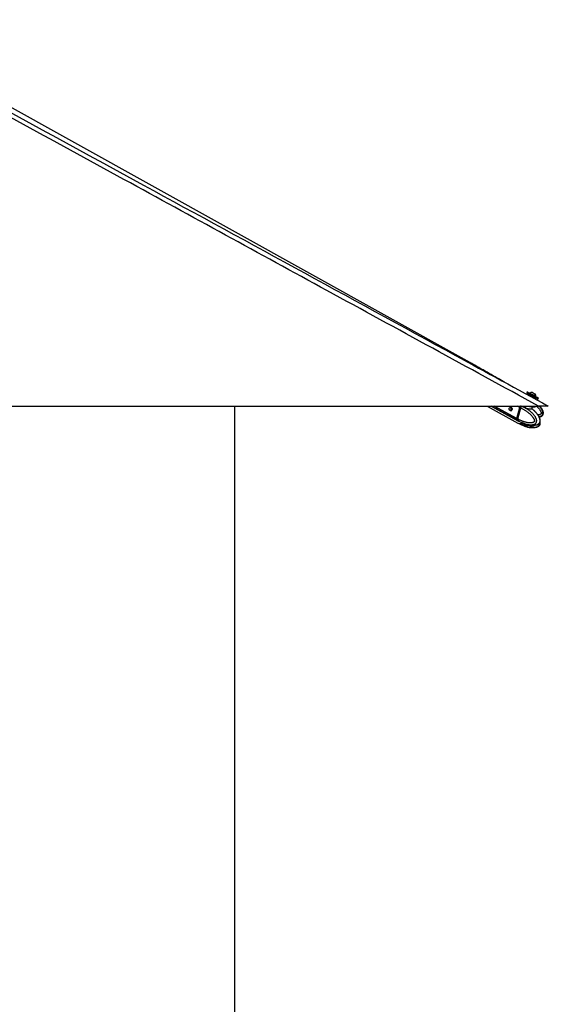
# Model space of a CAD drawing. Header units: millimetres. Extents: x 20 to 19305, y 40 to 15632.
# Tile 60 of 114: x 10527 to 12075, y 4858 to 7743. Entities that reach past the tile are written whole.
import ezdxf

# ---------------------------------------------------------------- set-up
doc = ezdxf.new("R2010")
doc.units = ezdxf.units.MM
doc.layers.add('COMPONENT_GEOMETRY', color=7, linetype='Continuous')
doc.styles.add('SLDTEXTSTYLE1', font='TXT', dxfattribs={"width": 0.75})
doc.dimstyles.new('SLDDIMSTYLE0', dxfattribs={"dimtxt": 150, "dimasz": 6.604, "dimexe": 0, "dimexo": 0.0625, "dimgap": 37.5, "dimtad": 0, "dimtih": 1, "dimtoh": 1, "dimdec": 0, "dimlfac": 0.5, "dimrnd": 1e-09, "dimzin": 12, "dimdsep": 46, "dimtxsty": 'SLDTEXTSTYLE1', "dimsah": 1, "dimcen": 0.09, "dimadec": 0, "dimazin": 3, "dimtfac": 1, "dimtdec": 0, "dimtofl": 0, "dimtmove": 0, "dimatfit": 3, "dimfxl": 1, "dimfrac": 2, "dimtolj": 1, "dimtzin": 12, "dimarcsym": 0})

# ---------------------------------------------------------------- blocks, each defined once
blk = doc.blocks.new('_D_4')
at = {"layer": 'COMPONENT_GEOMETRY', "color": 7, "ltscale": 2}
for p, q in [((11155.6, 6611), (11155.6, 4291.7)), ((11155.6, 1734.2), (11155.6, 4053.5)), ((7716.1, 1734.2), (11162, 1734.2))]:
    blk.add_line(p, q, dxfattribs=at)
for points in [[(11155.6, 6611), (11154.6, 6604.4), (11156.6, 6604.4)], [(11155.6, 1734.2), (11156.6, 1740.8), (11154.6, 1740.8)]]:
    blk.add_solid(points, dxfattribs=at)
at = {"layer": 'COMPONENT_GEOMETRY', "color": 7, "ltscale": 2, "insert": (10934, 4246.9), "char_height": 150, "attachment_point": 1, "style": 'SLDTEXTSTYLE1'}
blk.add_mtext('2438', dxfattribs=at)

msp = doc.modelspace()

# ---------------------------------------------------------------- linework, layer by layer
at = {"color": 7, "linetype": 'Continuous', "lineweight": 25, "ltscale": 2}
for p, q in [((11829.79, 6747.45), (10038.45, 7743.34)), ((12013.61, 6652.71), (12011.94, 6649.63)), ((12018.76, 6644.79), (12017.53, 6642.54)), ((12022.15, 6648.94), (12021.79, 6648.28)), ((12036.92, 6646.3), (12036.93, 6646.3)), ((12038.49, 6639.21), (12038.84, 6639.86)), ((12038.81, 6639.88), (12038.84, 6639.86)), ((9506.66, 6611), (12046.56, 6611)), ((11895.76, 6611), (11986.48, 6561.17)), ((11907.55, 6611), (11986.51, 6567.84)), ((11997.52, 6610.07), (11997.39, 6610.13)), ((12007.8, 6611), (12007.58, 6610.18)), ((12027.46, 6603.26), (12028.89, 6608.51)), ((12035.97, 6632.48), (12037.21, 6634.76)), ((12037.95, 6610.16), (12038.17, 6611)), ((12044.98, 6631.68), (12046.65, 6634.76)), ((11968.19, 6606.43), (11963.13, 6606.43)), ((11963.13, 6598.43), (11968.19, 6598.43)), ((11967.55, 6597.85), (11966.61, 6598.55)), ((11967.41, 6606.49), (11967.62, 6606.75)), ((11967.77, 6598.43), (11967.94, 6598.31)), ((11991.8, 6606.91), (11983.04, 6574.87)), ((11992.04, 6606.85), (11983.28, 6574.81)), ((11983.44, 6574.65), (11992.2, 6606.69)), ((11985.68, 6573.44), (11994.44, 6605.46)), ((11992.2, 6606.69), (11994.44, 6605.47)), ((11994.44, 6605.47), (11994.44, 6605.46)), ((11985.68, 6573.43), (11983.44, 6574.65)), ((11984, 6570.06), (11986.12, 6568.9)), ((11985.68, 6573.44), (11985.68, 6573.43)), ((11986.12, 6568.9), (11986.25, 6568.82)), ((11986.87, 6560.95), (11989.12, 6559.72)), ((11986.91, 6567.62), (11989.15, 6566.4)), ((11989.27, 6559.64), (11996.67, 6555.95)), ((11989.29, 6566.33), (11996.71, 6562.64)), ((11996.93, 6562.61), (11996.5, 6562.71)), ((11997.34, 6555.71), (11996.86, 6555.91)), ((11997.34, 6562.44), (12001.44, 6560.77)), ((11997.34, 6555.71), (12001.44, 6554.04)), ((12003.33, 6555.73), (12011.81, 6554.12)), ((12004.15, 6559.6), (12005.83, 6558.98)), ((12008.94, 6555.75), (12013.04, 6554.07)), ((12011.81, 6554.12), (12012.24, 6554.39)), ((12013.71, 6553.01), (12013.62, 6552.89)), ((12045.01, 6551.09), (12045.69, 6551.42))]:
    msp.add_line(p, q, dxfattribs=at)
at = {"color": 8, "linetype": 'Continuous', "lineweight": 25, "ltscale": 2}
for p, q in [((11983.61, 6570.28), (11909.1, 6611)), ((11983.04, 6574.87), (11916.94, 6611)), ((11991.8, 6606.91), (11984.32, 6611)), ((11997.39, 6610.13), (11995.79, 6611)), ((11998.95, 6611.04), (11997.52, 6610.07)), ((11968.16, 6606.45), (11967.62, 6606.75)), ((12001.44, 6554.04), (12001.95, 6555.92)), ((12004.86, 6555.44), (12004.15, 6552.86)), ((12009.65, 6551.2), (12010.51, 6554.36)), ((12012.6, 6554.25), (12011.77, 6551.21)), ((12013.62, 6552.89), (12013.77, 6553.42))]:
    msp.add_line(p, q, dxfattribs=at)
at = {"color": 7, "linetype": 'Continuous', "lineweight": 25, "ltscale": 2, "flags": 128}
for points in [[(12019.46, 6645.52), (12018.71, 6645.93), (12016.29, 6647.25), (12014.35, 6648.31), (12012.94, 6649.08), (12012.14, 6649.52), (12011.95, 6649.63), (12012.41, 6649.38), (12013.48, 6648.81), (12015.12, 6647.92), (12017.28, 6646.75), (12019.87, 6645.34), (12022.79, 6643.76), (12025.92, 6642.06), (12029.16, 6640.3), (12032.36, 6638.56)], [(12013.61, 6652.71), (12013.63, 6652.7), (12014.08, 6652.46), (12015.15, 6651.88), (12016.8, 6650.99), (12018.95, 6649.82), (12021.54, 6648.42), (12024.46, 6646.84), (12027.6, 6645.13), (12030.83, 6643.38), (12034.04, 6641.63)], [(12020.11, 6645.19), (12020.42, 6645.03), (12021.33, 6644.54), (12022.76, 6643.76), (12024.62, 6642.75), (12026.76, 6641.59), (12029.03, 6640.36), (12031.25, 6639.15), (12033.27, 6638.05), (12034.93, 6637.15), (12036.11, 6636.5), (12036.73, 6636.16), (12036.81, 6636.12)], [(12022.15, 6648.94), (12022.16, 6648.93), (12022.59, 6648.7), (12023.61, 6648.15), (12025.14, 6647.32), (12027.07, 6646.27), (12029.25, 6645.09), (12031.52, 6643.85), (12033.72, 6642.66), (12035.67, 6641.59), (12037.25, 6640.74), (12038.32, 6640.15), (12038.81, 6639.88)], [(12028.58, 6650.83), (12028.78, 6650.73), (12029.57, 6650.3), (12030.85, 6649.61), (12032.42, 6648.76), (12034.03, 6647.88), (12035.46, 6647.1), (12036.47, 6646.55), (12036.92, 6646.3)], [(12032.36, 6638.56), (12035.42, 6636.9), (12038.21, 6635.38), (12040.62, 6634.06), (12042.57, 6633), (12043.97, 6632.23), (12044.78, 6631.79), (12044.96, 6631.69), (12044.51, 6631.93), (12043.44, 6632.51), (12041.79, 6633.4), (12039.63, 6634.57), (12037.26, 6635.85)], [(12034.04, 6641.63), (12037.09, 6639.97), (12039.88, 6638.45), (12042.29, 6637.14), (12044.24, 6636.08), (12045.64, 6635.31), (12046.45, 6634.87), (12046.65, 6634.76)], [(12016.87, 6610.97), (12019.95, 6610.13), (12023.49, 6609.33), (12026.89, 6608.75), (12030.02, 6608.42), (12032.76, 6608.35), (12035, 6608.53), (12036.66, 6608.97), (12037.67, 6609.65), (12037.95, 6610.16)], [(11964.16, 6606.15), (11965.09, 6605.32), (11965.72, 6604.04), (11965.96, 6602.51), (11965.77, 6600.98), (11965.18, 6599.66), (11964.27, 6598.76), (11963.2, 6598.43), (11962.11, 6598.7), (11961.18, 6599.54), (11960.55, 6600.82), (11960.31, 6602.34), (11960.5, 6603.88), (11961.09, 6605.19), (11962, 6606.09), (11963.07, 6606.43), (11964.16, 6606.15)], [(11967.54, 6606.9), (11968.66, 6605.9), (11969.42, 6604.37), (11969.71, 6602.54), (11969.48, 6600.7), (11968.77, 6599.11), (11967.69, 6598.04), (11966.4, 6597.63), (11965.09, 6597.95), (11964.44, 6598.43)], [(11983.61, 6570.28), (11985.19, 6568.71), (11986.51, 6567.84)], [(11984, 6570.06), (11985.59, 6568.5), (11986.91, 6567.62)], [(12006.77, 6556.06), (12005.73, 6556.3), (12005.65, 6556.32)], [(12009.23, 6555.9), (12008.64, 6555.86), (12008.61, 6555.86)]]:
    msp.add_lwpolyline(points, dxfattribs=at)
at = {"color": 8, "linetype": 'Continuous', "lineweight": 25, "ltscale": 2, "flags": 128}
for points in [[(12037.21, 6634.76), (12037.21, 6634.76), (12036.89, 6634.94), (12035.97, 6635.44), (12034.5, 6636.24), (12032.59, 6637.28), (12030.37, 6638.49), (12027.98, 6639.79), (12025.59, 6641.09), (12023.37, 6642.3), (12021.46, 6643.33), (12019.99, 6644.13), (12019.07, 6644.62), (12018.76, 6644.79), (12018.76, 6644.79)], [(11992.04, 6606.85), (11992.04, 6606.85), (11992.05, 6606.81), (11992.08, 6606.78), (11992.13, 6606.74), (11992.2, 6606.69)], [(11983.28, 6574.81), (11983.28, 6574.81), (11983.29, 6574.77), (11983.32, 6574.74), (11983.37, 6574.7), (11983.44, 6574.65)], [(11986.25, 6568.82), (11987.84, 6567.27), (11989.29, 6566.32)]]:
    msp.add_lwpolyline(points, dxfattribs=at)
at = {"color": 7, "linetype": 'Continuous', "lineweight": 25, "ltscale": 4}
for centre, radius, start, end in [((12028.22, 6640.21), 10.63, 88.02199, 124.81956), ((12028.22, 6640.21), 10.63, 358.14284, 34.94041), ((12000.29, 6604.58), 8.8, 132.52541, 164.64986), ((11966.31, 6604.59), 2.62, 61.95087, 135.55508), ((11987.93, 6573.14), 5.19, 160.50738, 213.4731), ((11988.33, 6572.92), 5.19, 160.50738, 213.4731), ((11991.79, 6572.37), 12.39, 244.61241, 301.3434), ((11992.19, 6572.17), 12.41, 244.63129, 301.59868)]:
    msp.add_arc(centre, radius, start, end, dxfattribs=at)
at = {"color": 8, "linetype": 'Continuous', "lineweight": 25, "ltscale": 4}
for centre, radius, start, end in [((12000.61, 6604.41), 8.72, 130.70683, 164.78297), ((11994.49, 6571.16), 12.64, 244.85464, 304.62176)]:
    msp.add_arc(centre, radius, start, end, dxfattribs=at)
at = {"color": 7, "linetype": 'Continuous', "lineweight": 25, "ltscale": 2}
for points, knots in [([(12046.56, 6611), (11839.99, 6723.87), (11435.1, 6945.1), (10925.65, 7223.72), (10518.37, 7446.97), (10240.35, 7599.64), (10067.64, 7695.35), (9999, 7733.39)], [0, 0, 0, 0, 0.3022185, 0.5923722, 0.7456383, 0.8989047, 1, 1, 1, 1]), ([(10859.47, 7274.96), (11174.11, 7103.11), (11579.45, 6881.72), (11984.64, 6660.5), (12075.31, 6611)], [0, 0, 0, 0, 0.7762255, 1, 1, 1, 1]), ([(11948.38, 6680.3), (11944.87, 6682.28), (11937.41, 6686.5), (11925.94, 6693.02), (11914, 6699.82), (11902.07, 6706.62), (11890.13, 6713.42), (11878.18, 6720.22), (11866.19, 6727.01), (11854.15, 6733.81), (11842.07, 6740.61), (11833.87, 6745.18), (11829.79, 6747.45)], [0, 0, 0, 0, 0.0927635, 0.1976482, 0.3015102, 0.4043514, 0.5061733, 0.6069767, 0.7067618, 0.8055283, 0.9032749, 1, 1, 1, 1]), ([(12019.02, 6645.08), (12018.97, 6645.05), (12018.86, 6644.97), (12018.8, 6644.85), (12018.77, 6644.78)], [0, 0, 0, 0, 0.4356977, 1, 1, 1, 1]), ([(12019.37, 6645.27), (12019.3, 6645.25), (12019.16, 6645.21), (12019.06, 6645.12), (12019.02, 6645.08)], [0, 0, 0, 0, 0.5671786, 1, 1, 1, 1]), ([(11986.25, 6568.82), (11986.25, 6568.82), (11987.77, 6567.93), (11990.84, 6566.22), (11994.99, 6564.14), (11998.69, 6562.47), (12001.9, 6561.15), (12005.14, 6559.96), (12008.88, 6558.74), (12012.34, 6557.81), (12015.5, 6557.13), (12018.24, 6556.65), (12021.35, 6556.27), (12024.29, 6556.13), (12026.69, 6556.19), (12028.56, 6556.34), (12030.42, 6556.62), (12032.19, 6557.02), (12033.84, 6557.55), (12035.17, 6558.12), (12036.55, 6558.89), (12037.69, 6559.71), (12038.77, 6560.77), (12039.56, 6561.76), (12040.23, 6562.9), (12040.75, 6564.18), (12041.12, 6565.59), (12041.31, 6567.19), (12041.28, 6568.85), (12041.06, 6570.48), (12040.71, 6572.05), (12040.21, 6573.65), (12039.62, 6575.17), (12038.95, 6576.61), (12038.05, 6578.32), (12036.8, 6580.38), (12035.16, 6582.72), (12033.25, 6585.15), (12031.07, 6587.62), (12028.61, 6590.12), (12026.05, 6592.47), (12023.41, 6594.72), (12020.68, 6596.86), (12017.89, 6598.89), (12015.05, 6600.81), (12011.94, 6602.77), (12008.58, 6604.72), (12004.94, 6606.66), (12001.26, 6608.45), (11998.77, 6609.55), (11997.52, 6610.07), (11997.52, 6610.07)], [0, 0, 0, 0, 0.0000008, 0.0422986, 0.0846612, 0.1132061, 0.1417731, 0.1704131, 0.1990812, 0.2400829, 0.2606367, 0.2812083, 0.3109096, 0.3407038, 0.3567807, 0.372886, 0.3891028, 0.4053733, 0.4193348, 0.4333752, 0.4417859, 0.4587197, 0.4673473, 0.4771594, 0.487177, 0.4957729, 0.5059026, 0.5163855, 0.5271317, 0.5381411, 0.5484885, 0.5589409, 0.5716197, 0.5816081, 0.5916282, 0.6118301, 0.6324413, 0.653133, 0.6793244, 0.7055984, 0.7320609, 0.7585673, 0.7855625, 0.8125882, 0.8396961, 0.8668277, 0.9000373, 0.9332813, 0.9666245, 0.9999992, 1, 1, 1, 1]), ([(11994.66, 6611), (11994.54, 6610.9), (11993.95, 6610.41), (11993.04, 6609.24), (11992.34, 6607.87), (11992.1, 6607.05), (11992.04, 6606.85)], [0, 0, 0, 0, 0.10242813, 0.48672381, 0.87220522, 1, 1, 1, 1]), ([(11994.44, 6605.47), (11994.53, 6605.78), (11994.71, 6606.42), (11995.13, 6607.34), (11995.64, 6608.22), (11996.19, 6608.97), (11996.76, 6609.59), (11997.16, 6609.95), (11997.37, 6610.11), (11997.39, 6610.13)], [0, 0, 0, 0, 0.17271826, 0.35044783, 0.52316527, 0.70088705, 0.84208616, 0.98597111, 1, 1, 1, 1]), ([(12027.48, 6602.59), (12027.59, 6602.5), (12027.83, 6602.31), (12027.89, 6602.13), (12027.68, 6602.01), (12027.14, 6601.95), (12026.28, 6601.91), (12025.3, 6601.9), (12024.17, 6601.9), (12022.93, 6601.91), (12021.34, 6601.95), (12019.62, 6602.01), (12017.81, 6602.12), (12015.93, 6602.3), (12014.06, 6602.59), (12012.57, 6602.95), (12011.44, 6603.32), (12010.42, 6603.73), (12009.3, 6604.33), (12008.23, 6605.16), (12007.42, 6606.07), (12006.85, 6607.04), (12006.53, 6608.06), (12006.47, 6609.11), (12006.65, 6609.94), (12006.98, 6610.54), (12007.19, 6610.86), (12007.36, 6610.99), (12007.39, 6611.01)], [0, 0, 0, 0, 0.0386202, 0.0817214, 0.126535, 0.1726962, 0.2167552, 0.2623154, 0.2879178, 0.3293684, 0.3720802, 0.4141924, 0.4574515, 0.5023061, 0.5484179, 0.5944235, 0.6180921, 0.6419632, 0.6846572, 0.7286246, 0.7691466, 0.8106048, 0.8542181, 0.8988266, 0.9464323, 0.9708786, 0.9955276, 1, 1, 1, 1]), ([(12037.2, 6634.78), (12037.23, 6634.84), (12037.32, 6635), (12037.34, 6635.28), (12037.29, 6635.54), (12037.21, 6635.72), (12037.15, 6635.8), (12037.14, 6635.83)], [0, 0, 0, 0, 0.2009335, 0.4894054, 0.7247558, 0.9237679, 1, 1, 1, 1]), ([(12075.31, 6611), (12075.25, 6611), (12075.12, 6611), (12074.01, 6611), (12072.3, 6611), (12070.24, 6611), (12067.55, 6611), (12063.47, 6611), (12058.2, 6611), (12052.14, 6611), (12048.43, 6611), (12046.56, 6611)], [0, 0, 0, 0, 0.125074, 0.2528462, 0.338625, 0.426559, 0.5124713, 0.6014208, 0.7600165, 0.8786617, 1, 1, 1, 1]), ([(12048.9, 6578.94), (12049.36, 6579.01), (12050.83, 6579.24), (12053.34, 6580.07), (12056.12, 6581.46), (12058.29, 6583.33), (12059.8, 6585.46), (12060.86, 6588.36), (12060.95, 6591.61), (12060.3, 6594.99), (12059.15, 6598.3), (12057.19, 6602.17), (12054.37, 6606.54), (12051.96, 6609.44), (12050.67, 6611)], [0, 0, 0, 0, 0.0333732, 0.1074039, 0.1901162, 0.2559005, 0.311873, 0.377146, 0.4752274, 0.5421135, 0.6250822, 0.7278401, 0.8539783, 1, 1, 1, 1]), ([(11994.44, 6605.46), (11995.63, 6604.91), (11998.02, 6603.81), (12001.57, 6601.98), (12005.08, 6600.01), (12008.27, 6598.06), (12011.14, 6596.16), (12013.72, 6594.35), (12016.25, 6592.43), (12018.76, 6590.4), (12021.22, 6588.25), (12023.64, 6585.95), (12026, 6583.51), (12028.01, 6581.17), (12029.69, 6578.98), (12031.07, 6576.98), (12032.36, 6574.84), (12033.38, 6572.81), (12034.11, 6570.91), (12034.49, 6569.51), (12034.65, 6568.36), (12034.68, 6567.61), (12034.62, 6566.96), (12034.49, 6566.46), (12034.28, 6565.95), (12033.98, 6565.47), (12033.57, 6564.97), (12033.08, 6564.5), (12032.33, 6563.92), (12031.34, 6563.34), (12030.11, 6562.8), (12028.75, 6562.36), (12027.25, 6562.01), (12025.62, 6561.76), (12023.98, 6561.62), (12021.81, 6561.55), (12019.13, 6561.65), (12015.52, 6562.06), (12011.48, 6562.82), (12007.49, 6563.87), (12003.96, 6564.99), (12000.88, 6566.1), (11997.82, 6567.33), (11994.26, 6568.91), (11990.19, 6570.89), (11987.19, 6572.59), (11985.68, 6573.44)], [0, 0, 0, 0, 0.0368545, 0.073741, 0.11073, 0.1477564, 0.1759166, 0.2040975, 0.2323482, 0.2606261, 0.289271, 0.317958, 0.346814, 0.375754, 0.395317, 0.4149366, 0.434824, 0.4548781, 0.4678878, 0.4811129, 0.4871894, 0.4933842, 0.4974234, 0.5015997, 0.5050335, 0.5101259, 0.5153433, 0.521599, 0.5279164, 0.5408273, 0.5534147, 0.5660823, 0.5820901, 0.5981579, 0.6143587, 0.6305892, 0.6616916, 0.6929015, 0.7368304, 0.7808966, 0.8118553, 0.8428444, 0.8739152, 0.9050098, 0.952468, 1, 1, 1, 1]), ([(12027.59, 6602.5), (12027.6, 6602.5), (12027.62, 6602.47), (12027.51, 6602.59), (12027.37, 6602.97), (12027.46, 6603.18), (12027.49, 6603.25)], [0, 0, 0, 0, 0.12685495, 0.51986739, 0.85562981, 1, 1, 1, 1]), ([(12032.39, 6598.63), (12032.31, 6598.7), (12030.72, 6600.15), (12029.01, 6601.34), (12027.39, 6602.46)], [0, 0, 0, 0, 0.04902093, 1, 1, 1, 1]), ([(12044.95, 6557.85), (12045.22, 6557.98), (12045.76, 6558.23), (12046.83, 6558.9), (12047.87, 6559.71), (12048.88, 6560.77), (12049.63, 6561.76), (12050.27, 6562.9), (12050.79, 6564.18), (12051.16, 6565.59), (12051.35, 6567.19), (12051.36, 6568.85), (12051.2, 6570.48), (12050.92, 6572.05), (12050.53, 6573.65), (12050.04, 6575.17), (12049.5, 6576.61), (12048.77, 6578.32), (12047.76, 6580.38), (12046.41, 6582.72), (12044.84, 6585.15), (12043.04, 6587.62), (12041.01, 6590.12), (12038.9, 6592.47), (12036.71, 6594.72), (12034.54, 6596.78), (12033.08, 6598.04), (12032.39, 6598.63)], [0, 0, 0, 0, 0.0213014, 0.0431908, 0.0872615, 0.1097154, 0.1352517, 0.161323, 0.1836941, 0.2100571, 0.2373392, 0.2653066, 0.293959, 0.3208886, 0.3480915, 0.3810884, 0.4070838, 0.4331613, 0.4857377, 0.5393792, 0.5932303, 0.6613945, 0.7297737, 0.7986433, 0.8676274, 0.9378834, 1, 1, 1, 1]), ([(12045.64, 6558.2), (12045.83, 6558.29), (12046.74, 6558.72), (12048.09, 6559.77), (12049.53, 6561.23), (12050.65, 6562.82), (12051.42, 6564.68), (12051.85, 6566.78), (12051.91, 6569.08), (12051.61, 6571.49), (12050.98, 6573.86), (12049.99, 6576.69), (12048.53, 6579.94), (12046.45, 6583.51), (12043.98, 6586.94), (12041.08, 6590.32), (12037.63, 6593.81), (12035.04, 6596.42), (12033.45, 6597.71), (12033.33, 6597.81)], [0, 0, 0, 0, 0.0136517, 0.0653505, 0.101411, 0.1368524, 0.1736562, 0.2130589, 0.2545435, 0.2996156, 0.3468676, 0.3926643, 0.4743479, 0.5582483, 0.647466, 0.7446919, 0.8538408, 0.9887483, 1, 1, 1, 1]), ([(11983.28, 6574.81), (11983.21, 6574.49), (11983.01, 6573.56), (11982.92, 6572.57), (11983.1, 6572.06), (11983.1, 6572.05)], [0, 0, 0, 0, 0.3380769, 0.9828433, 1, 1, 1, 1]), ([(11983.1, 6572.05), (11983.23, 6571.52), (11983.4, 6570.81), (11983.8, 6570.28), (11983.91, 6570.14)], [0, 0, 0, 0, 0.7406855, 1, 1, 1, 1]), ([(11985.68, 6573.43), (11985.6, 6573.12), (11985.44, 6572.5), (11985.36, 6571.59), (11985.39, 6570.74), (11985.55, 6570.01), (11985.78, 6569.41), (11985.99, 6569.07), (11986.11, 6568.92), (11986.12, 6568.9)], [0, 0, 0, 0, 0.17271171, 0.35043413, 0.52314502, 0.70085965, 0.84207208, 0.98597111, 1, 1, 1, 1]), ([(11996.5, 6562.71), (11996.48, 6562.72), (11996.42, 6562.76), (11996.45, 6562.77), (11996.55, 6562.74), (11996.74, 6562.68), (11997, 6562.58), (11997.23, 6562.49), (11997.34, 6562.44)], [0, 0, 0, 0, 0.166358, 0.3374204, 0.5038205, 0.6754434, 0.8350432, 1, 1, 1, 1]), ([(11997.91, 6556.02), (11997.65, 6555.93), (11997.14, 6555.76), (11996.72, 6555.92), (11996.51, 6555.99)], [0, 0, 0, 0, 0.4969733, 1, 1, 1, 1]), ([(11997.91, 6556.02), (11998.03, 6556.05), (11998.27, 6556.1), (11998.99, 6556.11), (11999.63, 6556.07), (11999.99, 6556.03), (12000.03, 6556.02)], [0, 0, 0, 0, 0.3187678, 0.637632, 0.9546803, 1, 1, 1, 1]), ([(12000.03, 6556.02), (12001.01, 6555.94), (12002.98, 6555.78), (12004.98, 6555.94), (12005.98, 6556.02)], [0, 0, 0, 0, 0.4969733, 1, 1, 1, 1]), ([(12001.44, 6560.77), (12001.67, 6560.68), (12002.14, 6560.49), (12003.01, 6560.1), (12003.69, 6559.8), (12004.06, 6559.63), (12004.15, 6559.6)], [0, 0, 0, 0, 0.2994697, 0.5988501, 0.9021501, 1, 1, 1, 1]), ([(12004.15, 6552.86), (12003.85, 6552.99), (12003.4, 6553.19), (12002.78, 6553.47), (12002.2, 6553.73), (12001.74, 6553.92), (12001.48, 6554.02), (12001.44, 6554.04)], [0, 0, 0, 0, 0.3191362, 0.4771144, 0.6400366, 0.9471622, 1, 1, 1, 1]), ([(12004.15, 6552.86), (12005.03, 6552.51), (12006.8, 6551.8), (12008.7, 6551.4), (12009.65, 6551.2)], [0, 0, 0, 0, 0.4967223, 1, 1, 1, 1]), ([(12005.83, 6558.97), (12007.11, 6558.53), (12009.87, 6557.57), (12014.43, 6556.35), (12019.18, 6555.36), (12023.98, 6554.71), (12028.81, 6554.44), (12033.73, 6554.61), (12038.8, 6555.53), (12042.56, 6556.52), (12044.5, 6557.7), (12044.9, 6557.94)], [0, 0, 0, 0, 0.1099181, 0.2368134, 0.3707441, 0.4883193, 0.6090251, 0.7389917, 0.850823, 0.9697718, 1, 1, 1, 1]), ([(12005.98, 6556.02), (12006.16, 6556.03), (12006.52, 6556.07), (12007.06, 6556.08), (12007.6, 6556.05), (12008.1, 6555.99), (12008.56, 6555.89), (12008.81, 6555.79), (12008.94, 6555.75)], [0, 0, 0, 0, 0.16635801, 0.33742043, 0.50382048, 0.67544342, 0.83504325, 1, 1, 1, 1]), ([(12007.09, 6551.82), (12007.94, 6551.52), (12010.27, 6550.71), (12014.39, 6549.61), (12019.16, 6548.6), (12023.99, 6547.94), (12028.85, 6547.66), (12033.8, 6547.84), (12038.87, 6548.76), (12042.63, 6549.75), (12044.57, 6550.93), (12044.96, 6551.17)], [0, 0, 0, 0, 0.0755354, 0.2070258, 0.3462233, 0.4686937, 0.5946051, 0.7299474, 0.8458597, 0.9688185, 1, 1, 1, 1]), ([(12011.77, 6551.21), (12011.64, 6551.16), (12011.39, 6551.06), (12010.77, 6551.06), (12010.17, 6551.12), (12009.83, 6551.17), (12009.65, 6551.2)], [0, 0, 0, 0, 0.3217258, 0.6434473, 0.8186116, 1, 1, 1, 1]), ([(12013.62, 6552.89), (12013.3, 6552.53), (12012.64, 6551.81), (12012.06, 6551.41), (12011.77, 6551.21)], [0, 0, 0, 0, 0.4967223, 1, 1, 1, 1]), ([(12013.04, 6554.07), (12013.23, 6553.97), (12013.61, 6553.79), (12013.83, 6553.45), (12013.77, 6553.24), (12013.74, 6553.16)], [0, 0, 0, 0, 0.3831881, 0.7662619, 1, 1, 1, 1]), ([(12045.69, 6551.43), (12045.86, 6551.51), (12046.75, 6551.93), (12048.08, 6552.97), (12049.52, 6554.43), (12050.65, 6556.02), (12051.42, 6557.87), (12051.86, 6559.97), (12051.9, 6562.26), (12051.74, 6564.02), (12051.49, 6564.95), (12051.44, 6565.12)], [0, 0, 0, 0, 0.0397536, 0.207555, 0.3246053, 0.4396357, 0.5591451, 0.6870155, 0.8216695, 0.9680026, 1, 1, 1, 1])]:
    msp.add_open_spline(points, degree=3, knots=knots, dxfattribs=at)
at = {"color": 8, "linetype": 'Continuous', "lineweight": 25, "ltscale": 2}
for points, knots in [([(10019.23, 7734.53), (10089.38, 7696.11), (10264.82, 7600.02), (10544.71, 7446.96), (10754.55, 7332.3), (10859.47, 7274.96)], [0, 0, 0, 0, 0.2498695, 0.6249343, 1, 1, 1, 1]), ([(12007.61, 6610.13), (12007.56, 6609.98), (12007.41, 6609.54), (12007.46, 6608.7), (12007.7, 6607.72), (12008.19, 6606.78), (12008.91, 6605.91), (12009.88, 6605.13), (12011.13, 6604.46), (12012.63, 6603.94), (12014.3, 6603.57), (12016.08, 6603.34), (12017.83, 6603.22), (12019.56, 6603.16), (12021.18, 6603.13), (12022.7, 6603.13), (12023.89, 6603.13), (12024.96, 6603.13), (12025.9, 6603.13), (12026.73, 6603.13), (12027.24, 6603.16), (12027.47, 6603.2), (12027.44, 6603.26), (12027.44, 6603.26)], [0, 0, 0, 0, 0.0261424, 0.0774892, 0.1300092, 0.177085, 0.2252947, 0.2744842, 0.3253141, 0.3786535, 0.4339195, 0.4867652, 0.5411085, 0.5913259, 0.6428369, 0.692553, 0.7436991, 0.7744195, 0.8272437, 0.8818313, 0.935223, 0.9902074, 1, 1, 1, 1]), ([(12040.66, 6611), (12041.22, 6610.49), (12042.74, 6609.08), (12045.1, 6606.63), (12047.42, 6603.98), (12049.33, 6601.53), (12050.86, 6599.31), (12052.26, 6596.98), (12053.3, 6594.79), (12053.98, 6592.79), (12054.28, 6591.34), (12054.33, 6590.17), (12054.26, 6589.43), (12054.08, 6588.79), (12053.83, 6588.31), (12053.47, 6587.85), (12053.01, 6587.43), (12052.38, 6587), (12051.66, 6586.62), (12050.59, 6586.18), (12049.19, 6585.77), (12047.47, 6585.46), (12046.12, 6585.29), (12045.33, 6585.26), (12045.12, 6585.26)], [0, 0, 0, 0, 0.0616873, 0.168802, 0.2762282, 0.3488469, 0.4216757, 0.4954985, 0.5699401, 0.6182325, 0.6673249, 0.6898809, 0.7128762, 0.7278702, 0.7433727, 0.756119, 0.7750221, 0.7943894, 0.8176107, 0.8410614, 0.8889871, 0.9357118, 0.9827345, 1, 1, 1, 1]), ([(12048.33, 6580.13), (12048.97, 6580.24), (12050.03, 6580.42), (12051.91, 6580.93), (12053.55, 6581.54), (12055.15, 6582.41), (12056.35, 6583.25), (12057.42, 6584.25), (12058.32, 6585.43), (12059.02, 6586.77), (12059.49, 6588.31), (12059.69, 6589.96), (12059.64, 6591.61), (12059.39, 6593.23), (12058.97, 6594.9), (12058.41, 6596.5), (12057.75, 6598.04), (12056.83, 6599.89), (12055.5, 6602.13), (12053.72, 6604.73), (12051.58, 6607.44), (12049.78, 6609.54), (12048.59, 6610.75), (12048.34, 6611)], [0, 0, 0, 0, 0.0475283, 0.0792015, 0.1429705, 0.1754604, 0.2124107, 0.250135, 0.2825053, 0.3206517, 0.360128, 0.400596, 0.4420551, 0.4810214, 0.5203831, 0.5681286, 0.6057432, 0.6434765, 0.7195529, 0.7971704, 0.8750911, 0.9737226, 1, 1, 1, 1]), ([(12011.83, 6557.1), (12012.63, 6556.66), (12014.32, 6555.73), (12016.94, 6554.45), (12019.68, 6553.24), (12022.84, 6552.02), (12025.78, 6551.07), (12028.48, 6550.39), (12030.82, 6549.9), (12033.48, 6549.51), (12036.02, 6549.37), (12038.1, 6549.42), (12039.73, 6549.57), (12041.37, 6549.84), (12042.92, 6550.24), (12044.14, 6550.65), (12044.8, 6550.99), (12045.01, 6551.09)], [0, 0, 0, 0, 0.0761044, 0.1605385, 0.2451886, 0.3299216, 0.4511087, 0.5118587, 0.5726612, 0.660448, 0.7485095, 0.7960273, 0.8436289, 0.8915603, 0.9396502, 0.9809156, 1, 1, 1, 1]), ([(12050.33, 6562.48), (12050.33, 6562.45), (12050.39, 6562.16), (12050.43, 6561.57), (12050.44, 6560.82), (12050.37, 6560.17), (12050.24, 6559.67), (12050.03, 6559.16), (12049.75, 6558.68), (12049.37, 6558.18), (12048.92, 6557.71), (12048.23, 6557.14), (12047.34, 6556.56), (12046.22, 6556.03), (12044.99, 6555.59), (12043.65, 6555.24), (12042.19, 6554.99), (12040.71, 6554.85), (12038.78, 6554.79), (12037.07, 6554.84), (12035.87, 6555.01), (12035.61, 6555.04)], [0, 0, 0, 0, 0.00340724, 0.03539589, 0.06800764, 0.08927184, 0.11125734, 0.12933403, 0.15614212, 0.18360867, 0.21654074, 0.24979825, 0.31776602, 0.38403044, 0.45071746, 0.53498831, 0.6195754, 0.70486232, 0.79030577, 0.95404036, 1, 1, 1, 1])]:
    msp.add_open_spline(points, degree=3, knots=knots, dxfattribs=at)

# ---------------------------------------------------------------- dimensions: what is measured, and where the dimension line sits
at = {"layer": 'COMPONENT_GEOMETRY', "color": 7, "ltscale": 2}
dim = msp.add_linear_dim(base=(11155.63, 6611), p1=(7713.59, 1734.2), p2=(12075.31, 6611), angle=90, dimstyle='SLDDIMSTYLE0', dxfattribs=at)
dim.commit()
dim.dimension.update_dxf_attribs({"geometry": '_D_4', "text_midpoint": (11155.63, 4172.6), "dimtype": 160})

doc.saveas('drawing.dxf')
